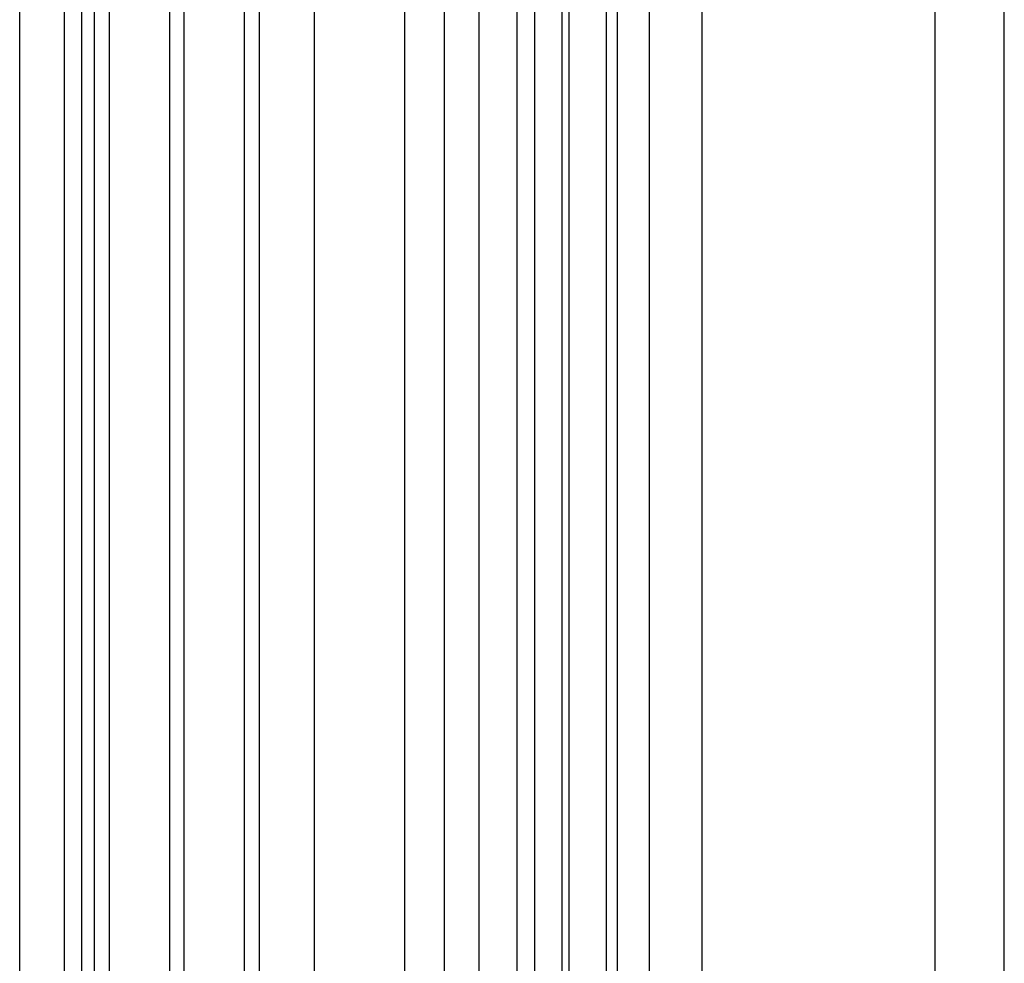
# Model space of a CAD drawing. Extents: x -37 to 483, y -973 to -253.
# Tile 138 of 197: x 84 to 138, y -429 to -376. Entities that reach past the tile are written whole.
import ezdxf

# ---------------------------------------------------------------- set-up
doc = ezdxf.new("R2010")
doc.units = 0
doc.layers.add('LIVELLO_04', color=96, linetype='CONTINUOUS')
doc.layers.add('PREDEFINITO', color=7, linetype='CONTINUOUS')

msp = doc.modelspace()

# ---------------------------------------------------------------- linework, layer by layer
at = {"layer": 'LIVELLO_04'}
for p, q in [((83.776, -918.252, 279.524), (83.776, -299.946, 293.713)), ((86.269, -918.269, 278.902), (86.269, -299.964, 293.09)), ((88.763, -918.287, 278.28), (88.763, -299.981, 292.468)), ((87.926, -911.374, 293.158), (87.926, -306.072, 307.048)), ((92.909, -911.409, 291.9), (92.909, -306.107, 305.79)), ((83.776, -918.252, 279.524), (83.776, -311.39, 293.45)), ((92.115, -904.546, 306.798), (92.115, -312.148, 320.392)), ((97.098, -904.581, 305.54), (97.098, -312.183, 319.134)), ((100.154, -891.181, 334.26), (100.154, -323.997, 347.275)), ((105.177, -891.212, 333.14), (105.177, -324.028, 346.155)), ((107.372, -878.449, 362.109), (107.372, -335.191, 374.575)), ((112.399, -878.48, 361.001), (112.399, -335.222, 373.468)), ((109.305, -875.389, 369.08), (109.305, -337.866, 381.414)), ((114.309, -875.422, 367.892), (114.309, -337.899, 380.227)), ((111.408, -872.386, 376.026), (111.408, -340.485, 388.231)), ((116.376, -872.422, 374.718), (116.376, -340.522, 386.924)), ((113.916, -869.445, 382.875), (113.916, -343.048, 394.954)), ((118.759, -869.491, 381.229), (118.759, -343.094, 393.308)), ((116.994, -866.578, 389.55), (116.994, -345.545, 401.507)), ((121.686, -866.633, 387.581), (121.686, -345.6, 399.537)), ((134.628, -856.151, 413.834), (134.628, -354.631, 425.342)), ((138.478, -856.238, 410.712), (138.478, -354.718, 422.221))]:
    msp.add_line(p, q, dxfattribs=at)
at = {"layer": 'PREDEFINITO'}
for p, q in [((96.244, -300.033, 290.602), (96.244, -918.339, 276.413)), ((83.776, -903.455, 279.864), (83.776, -315.211, 293.362)), ((83.776, -898.237, 291.657), (83.776, -319.778, 304.931)), ((87.236, -897.673, 291.244), (87.236, -320.365, 304.492))]:
    msp.add_line(p, q, dxfattribs=at)

doc.saveas('drawing.dxf')
